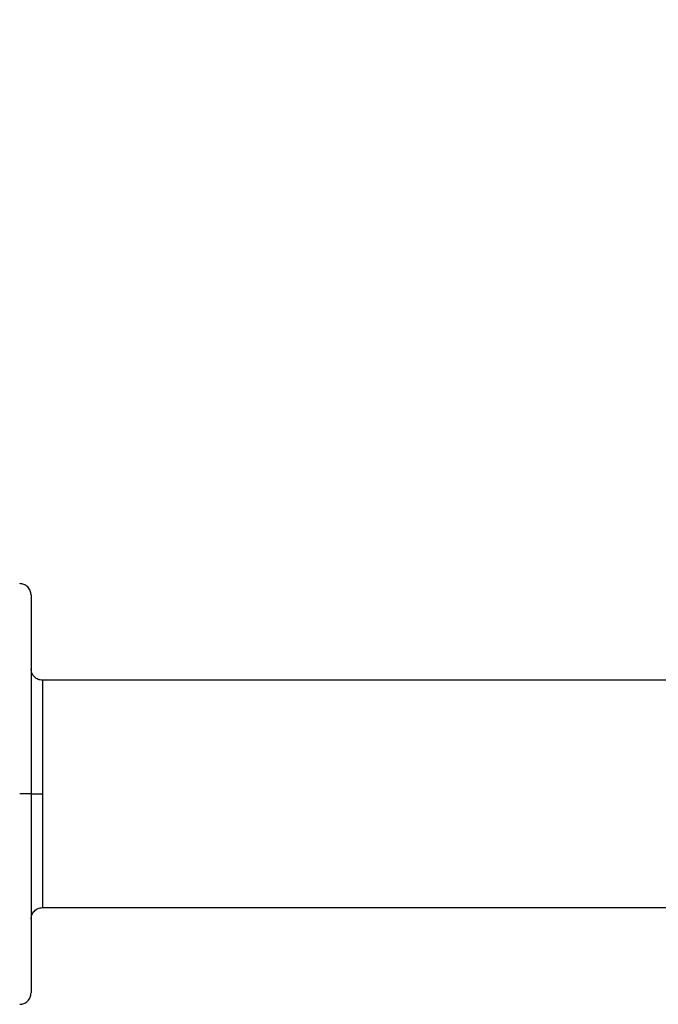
# Model space of a CAD drawing. Header units: millimetres. Extents: x -19.9 to 56, y -16 to 35.8.
# Tile 2 of 8: x 11.1 to 22.3, y -3.7 to 13.6. Entities that reach past the tile are written whole.
import ezdxf

# ---------------------------------------------------------------- set-up
doc = ezdxf.new("R2010")
doc.units = ezdxf.units.MM
doc.header["$PDSIZE"] = -1
doc.dimstyles.new('ISO-25', dxfattribs={"dimtxt": 2.5, "dimasz": 2.5, "dimexe": 1.25, "dimexo": 0.625, "dimtad": 1, "dimtxsty": 'Standard', "dimcen": 2.5, "dimadec": 0, "dimazin": 0, "dimtfac": 1, "dimtmove": 0, "dimatfit": 3, "dimfxl": 0, "dimarcsym": 0})

# ---------------------------------------------------------------- blocks, each defined once
blk = doc.blocks.new('*D3')
at = {"color": 0, "lineweight": -2}
for p, q in [((0, 1.27), (0, 35.837)), ((31.75, -0.73), (31.75, 35.837)), ((3.302, 32.662), (9.853, 32.662)), ((28.448, 32.662), (21.897, 32.662))]:
    blk.add_line(p, q, dxfattribs=at)
at = {"color": 0}
for points in [[(3.302, 33.213), (3.302, 32.112), (0, 32.662)], [(28.448, 32.112), (28.448, 33.213), (31.75, 32.662)]]:
    blk.add_solid(points, dxfattribs=at)
at = {"layer": 'Defpoints', "color": 0}
for p in [(31.75, 32.662), (0, 0), (31.75, -2)]:
    blk.add_point(p, dxfattribs=at)
at = {"color": 0, "insert": (15.875, 32.662), "char_height": 3.175, "attachment_point": 5}
blk.add_mtext('31,8', dxfattribs=at)

msp = doc.modelspace()

# ---------------------------------------------------------------- linework, layer by layer
at = {"color": 7, "linetype": 'Continuous', "lineweight": 25}
for p, q in [((26.719, 2), (11.5, 2)), ((11.5, -2), (26.594, -2))]:
    msp.add_line(p, q, dxfattribs=at)
at = {"color": 8, "linetype": 'Continuous', "lineweight": 25}
msp.add_line((11.5, 2), (11.5, -2), dxfattribs=at)
at = {"color": 7, "linetype": 'Continuous', "lineweight": 25}
for points, knots in [([(11.3, 3.5), (11.297, 3.525), (11.293, 3.564), (11.268, 3.61), (11.242, 3.642), (11.21, 3.668), (11.164, 3.693), (11.125, 3.697), (11.1, 3.7)], [0, 0, 0, 0, 0.239457, 0.368361, 0.5, 0.631639, 0.760543, 1, 1, 1, 1]), ([(11.3, 3.5), (11.3, 3.5), (11.3, 3.463), (11.3, 3.322), (11.3, 3.217), (11.3, 2.959), (11.3, 2.805), (11.3, 2.469), (11.3, 2.287), (11.3, 1.727), (11.3, 1.338), (11.3, 0.622), (11.3, 0.292), (11.3, 0)], [0, 0, 0, 0, 0.125, 0.125, 0.25, 0.25, 0.375, 0.375, 0.5, 0.5, 0.75, 0.75, 1, 1, 1, 1]), ([(11.5, 2), (11.475, 2.003), (11.436, 2.007), (11.39, 2.032), (11.358, 2.058), (11.332, 2.09), (11.307, 2.136), (11.303, 2.175), (11.3, 2.2)], [0, 0, 0, 0, 0.2394568, 0.3683607, 0.5, 0.6316393, 0.7605432, 1, 1, 1, 1]), ([(11.3, 0), (11.3, 0), (11.28, 0), (11.202, 0), (11.147, 0), (11.1, 0)], [0, 0, 0, 0, 0.5, 0.5, 1, 1, 1, 1]), ([(11.3, 0), (11.3, -0.292), (11.3, -0.622), (11.3, -1.338), (11.3, -1.727), (11.3, -2.287), (11.3, -2.469), (11.3, -2.805), (11.3, -2.959), (11.3, -3.217), (11.3, -3.322), (11.3, -3.463), (11.3, -3.5), (11.3, -3.5)], [0, 0, 0, 0, 0.25, 0.25, 0.5, 0.5, 0.625, 0.625, 0.75, 0.75, 0.875, 0.875, 1, 1, 1, 1]), ([(11.3, 0), (11.3, 0), (11.32, 0), (11.398, 0), (11.453, 0), (11.5, 0)], [0, 0, 0, 0, 0.5, 0.5, 1, 1, 1, 1]), ([(11.3, -2.2), (11.303, -2.175), (11.307, -2.136), (11.332, -2.09), (11.358, -2.058), (11.39, -2.032), (11.436, -2.007), (11.475, -2.003), (11.5, -2)], [0, 0, 0, 0, 0.239457, 0.368361, 0.5, 0.631639, 0.760543, 1, 1, 1, 1]), ([(11.1, -3.7), (11.125, -3.697), (11.164, -3.693), (11.21, -3.668), (11.242, -3.642), (11.268, -3.61), (11.293, -3.564), (11.297, -3.525), (11.3, -3.5)], [0, 0, 0, 0, 0.239457, 0.368361, 0.5, 0.631639, 0.760543, 1, 1, 1, 1])]:
    msp.add_open_spline(points, degree=3, knots=knots, dxfattribs=at)

# ---------------------------------------------------------------- dimensions: what is measured, and where the dimension line sits
dim = msp.add_linear_dim(base=(31.75, 32.66223813), p1=(0, 0), p2=(31.75, -2), dimstyle='ISO-25', override={"dimtxt": 3.175, "dimasz": 3.302, "dimexe": 3.175, "dimexo": 1.27, "dimgap": 1.524, "dimtad": 0, "dimtih": 1, "dimtoh": 1, "dimdec": 1, "dimzin": 0, "dimadec": 2, "dimtdec": 5, "dimtzin": 0})
dim.commit()
dim.dimension.update_dxf_attribs({"geometry": '*D3', "text_midpoint": (15.875, 32.66223813)})

doc.saveas('drawing.dxf')
